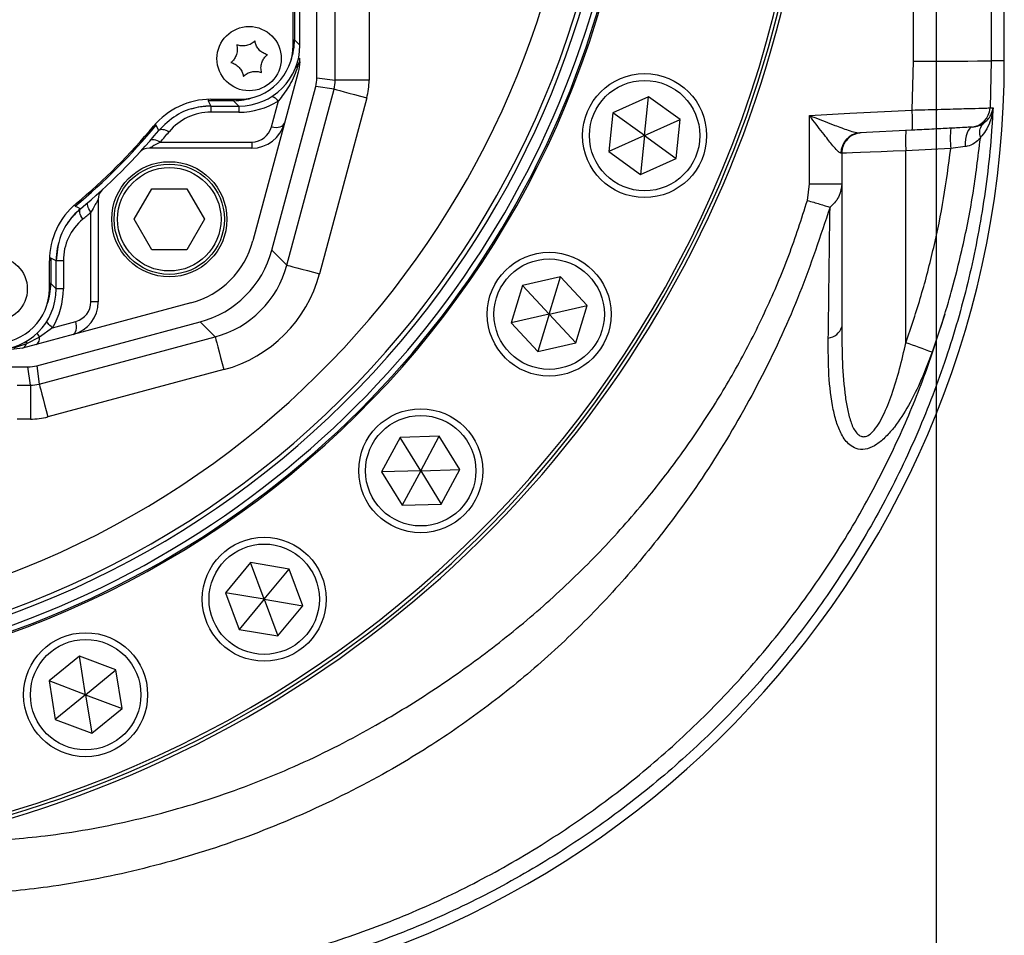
# Model space of a CAD drawing. Extents: x 0 to 8410, y 0 to 5940.
# Tile 60 of 161: x 1492 to 1638, y 4247 to 4382. Entities that reach past the tile are written whole.
import ezdxf

# ---------------------------------------------------------------- set-up
doc = ezdxf.new("R2010")
doc.units = 0
doc.header["$LTSCALE"] = 10
doc.layers.get('0').update_dxf_attribs({"linetype": 'CONTINUOUS'})
doc.styles.add('SLDTEXTSTYLE0', font='TXT', dxfattribs={"width": 0.605})
doc.dimstyles.new('SLDDIMSTYLE1', dxfattribs={"dimtxt": 50, "dimasz": 50, "dimexe": 0, "dimexo": 0.0625, "dimgap": 12.5, "dimtad": 1, "dimdec": 1, "dimrnd": 1e-09, "dimzin": 12, "dimtxsty": 'SLDTEXTSTYLE0', "dimsah": 1, "dimcen": 0.09, "dimazin": 3, "dimtfac": 1, "dimtofl": 0, "dimtmove": 0, "dimatfit": 3, "dimtolj": 1, "dimtzin": 12})

# ---------------------------------------------------------------- blocks, each defined once
blk = doc.blocks.new('_D_21')
at = {"color": 7, "linetype": 'CONTINUOUS'}
for p, q in [((617.65, 4028.63), (617.65, 4923.91)), ((1627.65, 4028.63), (1627.65, 4923.91)), ((1627.65, 4908.91), (617.65, 4908.91))]:
    blk.add_line(p, q, dxfattribs=at)
for points in [[(617.65, 4908.91), (667.65, 4901.41), (667.65, 4916.41)], [(1627.65, 4908.91), (1577.65, 4916.41), (1577.65, 4901.41)]]:
    blk.add_solid(points, dxfattribs=at)
at = {"color": 7, "linetype": 'CONTINUOUS', "insert": (1046.26, 4973.37), "char_height": 50, "attachment_point": 1, "style": 'SLDTEXTSTYLE0'}
blk.add_mtext('1010', dxfattribs=at)

msp = doc.modelspace()

# ---------------------------------------------------------------- linework, layer by layer
at = {"color": 7, "linetype": 'CONTINUOUS'}
for p, q in [((1536.148032, 4373.179485), (1536.148032, 4472.863962)), ((1637.648007, 4375.701954), (1637.648007, 4470.341493)), ((1532.648017, 4378.021767), (1532.648017, 4468.021681)), ((1533.648034, 4378.020336), (1533.648034, 4468.023111)), ((1533.631196, 4375.55628), (1533.648034, 4376.07484)), ((1533.481916, 4375.365307), (1533.631196, 4375.55628)), ((1533.375432, 4374.004413), (1531.36917, 4366.516878)), ((1529.512455, 4347.757389), (1535.977741, 4371.886303)), ((1585.125317, 4370.4062), (1579.858264, 4368.041565)), ((1584.539642, 4364.662458), (1585.125317, 4370.4062)), ((1589.806696, 4367.027094), (1585.125317, 4370.4062)), ((1520.484795, 4369.021704), (1524.649402, 4369.021704)), ((1520.485511, 4370.021631), (1524.648031, 4370.021631)), ((1579.858264, 4368.041565), (1579.272618, 4362.297823)), ((1584.539642, 4364.662458), (1579.858264, 4368.041565)), ((1531.36917, 4366.516878), (1526.714971, 4349.147131)), ((1584.539642, 4364.662458), (1589.806696, 4367.027094)), ((1589.221021, 4361.283352), (1589.806696, 4367.027094)), ((1632.915755, 4365.918209), (1632.701954, 4365.907003)), ((1584.539642, 4364.662458), (1579.272618, 4362.297823)), ((1584.539642, 4364.662458), (1583.953997, 4358.918716)), ((1584.539642, 4364.662458), (1589.221021, 4361.283352)), ((1624.060293, 4365.454008), (1616.306713, 4365.047743)), ((1526.539554, 4362.811138), (1511.425843, 4362.811138)), ((1579.272618, 4362.297823), (1583.953997, 4358.918716)), ((1613.648018, 4362.06155), (1613.648018, 4357.556869)), ((1583.953997, 4358.918716), (1589.221021, 4361.283352)), ((1509.162536, 4352.310945), (1511.760613, 4356.811096)), ((1511.760613, 4356.811096), (1516.956767, 4356.811096)), ((1516.956767, 4356.811096), (1519.554844, 4352.310945)), ((1503.858706, 4355.243971), (1503.858706, 4340.13014)), ((1511.760613, 4347.811033), (1509.162536, 4352.310945)), ((1519.554844, 4352.310945), (1516.956767, 4347.811033)), ((1497.999897, 4348.813583), (1497.818282, 4348.021795)), ((1516.956767, 4347.811033), (1511.760613, 4347.811033)), ((1496.648034, 4342.021753), (1496.648034, 4346.184303)), ((1497.648021, 4342.020323), (1497.648021, 4346.185018)), ((1566.514929, 4342.524816), (1564.819982, 4337.005665)), ((1572.142085, 4343.81633), (1566.514929, 4342.524816)), ((1570.447137, 4338.297178), (1566.514929, 4342.524816)), ((1570.447137, 4338.297178), (1572.142085, 4343.81633)), ((1576.074293, 4339.58893), (1572.142085, 4343.81633)), ((1517.522564, 4339.954902), (1500.152787, 4335.300495)), ((1570.447137, 4338.297178), (1576.074293, 4339.58893)), ((1574.379345, 4334.069778), (1576.074293, 4339.58893)), ((1570.447137, 4338.297178), (1564.819982, 4337.005665)), ((1570.447137, 4338.297178), (1568.75219, 4332.778265)), ((1570.447137, 4338.297178), (1574.379345, 4334.069778)), ((1494.783451, 4330.692102), (1518.912306, 4337.157299)), ((1564.819982, 4337.005665), (1568.75219, 4332.778265)), ((1500.152787, 4335.300495), (1494.713803, 4333.843281)), ((1494.713803, 4333.843281), (1492.665341, 4333.294441)), ((1568.75219, 4332.778265), (1574.379345, 4334.069778)), ((1492.665341, 4333.294441), (1490.594795, 4333.02169)), ((1436.452767, 4330.521633), (1493.49015, 4330.521633)), ((1548.449894, 4320.101311), (1545.710792, 4315.018942)), ((1554.220905, 4320.270349), (1548.449894, 4320.101311)), ((1551.481804, 4315.18798), (1548.449894, 4320.101311)), ((1551.481804, 4315.18798), (1554.220905, 4320.270349)), ((1557.252844, 4315.357019), (1554.220905, 4320.270349)), ((1551.481804, 4315.18798), (1545.710792, 4315.018942)), ((1545.710792, 4315.018942), (1548.742702, 4310.105612)), ((1551.481804, 4315.18798), (1548.742702, 4310.105612)), ((1551.481804, 4315.18798), (1557.252844, 4315.357019)), ((1551.481804, 4315.18798), (1554.513713, 4310.27465)), ((1554.513713, 4310.27465), (1557.252844, 4315.357019)), ((1548.742702, 4310.105612), (1554.513713, 4310.27465)), ((1526.357373, 4301.632931), (1522.679349, 4297.182609)), ((1532.050481, 4300.673057), (1526.357373, 4301.632931)), ((1528.372487, 4296.222736), (1526.357373, 4301.632931)), ((1528.372487, 4296.222736), (1532.050481, 4300.673057)), ((1534.065595, 4295.262625), (1532.050481, 4300.673057)), ((1522.679349, 4297.182609), (1524.694493, 4291.772177)), ((1528.372487, 4296.222736), (1522.679349, 4297.182609)), ((1528.372487, 4296.222736), (1524.694493, 4291.772177)), ((1528.372487, 4296.222736), (1530.387601, 4290.812303)), ((1528.372487, 4296.222736), (1534.065595, 4295.262625)), ((1530.387601, 4290.812303), (1534.065595, 4295.262625)), ((1524.694493, 4291.772177), (1530.387601, 4290.812303)), ((1501.086374, 4287.829687), (1496.610811, 4284.18236)), ((1506.4828, 4285.77738), (1501.086374, 4287.829687)), ((1502.007236, 4282.130052), (1501.086374, 4287.829687)), ((1502.007236, 4282.130052), (1506.4828, 4285.77738)), ((1507.403662, 4280.077745), (1506.4828, 4285.77738)), ((1496.610811, 4284.18236), (1497.531702, 4278.482725)), ((1502.007236, 4282.130052), (1496.610811, 4284.18236)), ((1502.007236, 4282.130052), (1497.531702, 4278.482725)), ((1502.007236, 4282.130052), (1502.928128, 4276.430418)), ((1502.007236, 4282.130052), (1507.403662, 4280.077745)), ((1502.928128, 4276.430418), (1507.403662, 4280.077745)), ((1497.531702, 4278.482725), (1502.928128, 4276.430418))]:
    msp.add_line(p, q, dxfattribs=at)
at = {"color": 8, "linetype": 'CONTINUOUS'}
for p, q in [((1635.714611, 4470.341493), (1635.714611, 4375.701954)), ((1532.853653, 4467.2287), (1532.853653, 4378.814747)), ((1538.86046, 4372.822573), (1538.86046, 4437.79402)), ((1543.857416, 4437.79402), (1543.857416, 4372.822573)), ((1532.648017, 4378.814747), (1532.853653, 4378.814747)), ((1532.853653, 4378.814747), (1533.648034, 4378.020336)), ((1624.033352, 4368.435909), (1624.239823, 4375.65284)), ((1635.714611, 4375.701954), (1635.540148, 4368.751814)), ((1637.648007, 4375.701954), (1635.714611, 4375.701954)), ((1536.148032, 4373.179485), (1538.86046, 4372.822573)), ((1531.727155, 4345.542719), (1538.6902, 4371.529152)), ((1538.6902, 4371.529152), (1535.977741, 4371.886303)), ((1543.857416, 4372.822573), (1538.86046, 4372.822573)), ((1543.516894, 4370.235969), (1536.55385, 4344.249536)), ((1520.11173, 4370.015432), (1520.11173, 4369.816114)), ((1523.855021, 4369.816114), (1520.11173, 4369.816114)), ((1520.485511, 4369.021704), (1520.485511, 4368.117859)), ((1523.855021, 4370.021631), (1523.855021, 4369.816114)), ((1524.649402, 4369.021704), (1523.855021, 4369.816114)), ((1524.648031, 4369.021704), (1524.648031, 4368.117859)), ((1529.437324, 4365.938474), (1530.467501, 4369.783213)), ((1524.648031, 4368.117859), (1520.485511, 4368.117859)), ((1608.864566, 4364.65769), (1608.864715, 4367.640306)), ((1608.903845, 4367.612411), (1608.864715, 4367.640306)), ((1608.903875, 4367.612411), (1608.926555, 4367.627909)), ((1608.864179, 4357.527782), (1608.864566, 4364.65769)), ((1513.041874, 4363.714983), (1526.539554, 4363.714983)), ((1526.539554, 4363.714983), (1526.539554, 4362.811138)), ((1631.875893, 4363.038589), (1629.738291, 4362.755825)), ((1629.738291, 4362.755825), (1623.124679, 4362.409164)), ((1623.124679, 4334.080507), (1623.124679, 4362.409164)), ((1608.574679, 4355.098297), (1608.864179, 4357.527782)), ((1502.789667, 4340.13014), (1502.789667, 4353.341867)), ((1529.512455, 4347.757389), (1531.727155, 4345.542719)), ((1496.85367, 4346.558143), (1496.654382, 4346.558143)), ((1496.85367, 4346.558143), (1496.85367, 4342.814733)), ((1498.71703, 4346.184303), (1497.648021, 4346.184303)), ((1498.71703, 4346.184303), (1498.71703, 4342.021753)), ((1496.85367, 4342.814733), (1496.648034, 4342.814733)), ((1496.85367, 4342.814733), (1497.648021, 4342.020323)), ((1498.71703, 4342.021753), (1497.648021, 4342.021753)), ((1503.858706, 4340.13014), (1502.789667, 4340.13014)), ((1628.867706, 4338.290264), (1626.984855, 4332.683136)), ((1497.116794, 4336.30829), (1500.566145, 4337.232401)), ((1521.127006, 4334.942629), (1518.912306, 4337.157299)), ((1497.116794, 4336.30829), (1495.211741, 4334.91235)), ((1493.272653, 4333.935072), (1491.358688, 4333.303263)), ((1495.211741, 4334.91235), (1493.272653, 4333.935072)), ((1495.140573, 4327.979614), (1521.127006, 4334.942629)), ((1493.847271, 4327.809383), (1493.49015, 4330.521633)), ((1494.783451, 4330.692102), (1495.140573, 4327.979614)), ((1522.420337, 4330.115845), (1496.433874, 4323.15283)), ((1491.875698, 4327.809383), (1493.847271, 4327.809383)), ((1493.847271, 4327.809383), (1493.847271, 4322.812368)), ((1493.847271, 4322.812368), (1491.875698, 4322.812368))]:
    msp.add_line(p, q, dxfattribs=at)
at = {"color": 8, "linetype": 'CONTINUOUS', "flags": 128}
for points in [[(1624.239823, 4375.65284), (1626.467188, 4375.65427), (1628.597995, 4375.657608), (1630.557498, 4375.662376), (1632.276913, 4375.668337), (1633.695861, 4375.675728), (1634.764572, 4375.684072), (1635.445436, 4375.692894), (1635.714611, 4375.701954)], [(1538.6902, 4371.529152), (1538.811048, 4371.496727), (1539.10481, 4371.418049), (1539.560696, 4371.295978), (1540.161958, 4371.134807), (1540.886482, 4370.940735), (1541.707685, 4370.720674), (1542.595347, 4370.482733), (1543.516894, 4370.235969)], [(1529.424479, 4370.392849), (1529.494455, 4370.415737), (1529.597452, 4370.415022), (1529.716482, 4370.382597), (1529.849371, 4370.318939), (1529.993644, 4370.225241), (1530.146649, 4370.10317), (1530.305585, 4369.954874), (1530.467501, 4369.783213)], [(1520.11173, 4369.816114), (1520.296117, 4369.423916), (1520.484795, 4369.021704)], [(1635.540148, 4368.751814), (1635.697802, 4368.760635), (1635.986229, 4368.776371)], [(1608.864715, 4367.640306), (1614.850929, 4367.954304), (1624.033352, 4368.435909)], [(1512.405177, 4366.18786), (1512.396624, 4366.194774), (1512.373944, 4366.21361), (1512.337943, 4366.243412), (1512.289961, 4366.282989), (1512.251069, 4366.315176)], [(1512.802174, 4365.422298), (1512.627979, 4365.758707), (1512.405177, 4366.18786)], [(1529.437324, 4365.938474), (1529.783955, 4365.891029), (1530.119558, 4365.879824), (1530.433466, 4365.905334), (1530.715694, 4365.966846), (1530.957272, 4366.062214), (1531.15051, 4366.188576), (1531.2893, 4366.34164), (1531.36917, 4366.516878)], [(1632.915755, 4365.918209), (1632.695159, 4365.853121), (1632.487973, 4365.683843), (1632.301649, 4365.416338), (1632.142743, 4365.06014), (1632.016917, 4364.627888), (1631.928643, 4364.134838), (1631.881078, 4363.598635), (1631.875893, 4363.038589)], [(1512.801757, 4365.421821), (1512.906274, 4365.511467), (1513.043603, 4365.569641), (1513.210645, 4365.595152), (1513.403525, 4365.587284), (1513.617864, 4365.546514), (1513.848683, 4365.47332), (1514.090767, 4365.369608), (1514.338514, 4365.237762)], [(1511.53331, 4363.932182), (1511.637469, 4364.017298), (1511.773279, 4364.07118), (1511.937728, 4364.092161), (1512.127092, 4364.079763), (1512.337109, 4364.034702), (1512.56301, 4363.957455), (1512.7997, 4363.850166), (1513.041874, 4363.714983)], [(1623.124679, 4362.409164), (1621.249964, 4362.3405), (1619.461437, 4362.274696), (1617.823234, 4362.214615), (1616.394272, 4362.162163), (1615.225842, 4362.119486), (1614.359935, 4362.087538), (1613.827606, 4362.068226), (1613.648018, 4362.06155)], [(1500.481983, 4354.264547), (1500.810047, 4354.094078), (1501.247516, 4353.86758)], [(1502.789667, 4353.341867), (1502.632549, 4353.59173), (1502.502462, 4353.835155), (1502.402624, 4354.06666), (1502.335479, 4354.279806), (1502.302756, 4354.470064), (1502.30526, 4354.63195), (1502.3429, 4354.761888), (1502.414724, 4354.856779)], [(1501.597037, 4352.331211), (1501.4429, 4352.585365), (1501.315972, 4352.833082), (1501.219442, 4353.068401), (1501.155724, 4353.285124), (1501.126429, 4353.477766), (1501.1323, 4353.641798), (1501.173159, 4353.772928), (1501.248022, 4353.868057)], [(1497.648021, 4346.185018), (1497.245839, 4346.373607), (1496.85367, 4346.558143)], [(1531.727155, 4345.542719), (1531.848004, 4345.510294), (1532.141765, 4345.431616), (1532.597651, 4345.309545), (1533.198913, 4345.148374), (1533.923437, 4344.954302), (1534.74464, 4344.734241), (1535.632303, 4344.4963), (1536.55385, 4344.249536)], [(1497.116794, 4336.30829), (1496.91545, 4336.472084), (1496.737947, 4336.63254), (1496.588012, 4336.786081), (1496.468803, 4336.929609), (1496.382823, 4337.060024), (1496.331891, 4337.174465), (1496.317109, 4337.271025), (1496.338715, 4337.34708)], [(1500.152787, 4335.300495), (1500.302037, 4335.374405), (1500.429442, 4335.50935), (1500.530829, 4335.700561), (1500.602862, 4335.941841), (1500.643184, 4336.225559), (1500.650486, 4336.542417), (1500.624528, 4336.881687), (1500.566145, 4337.232401)], [(1521.127006, 4334.942629), (1521.159401, 4334.82175), (1521.238109, 4334.528019), (1521.360268, 4334.072162), (1521.52138, 4333.470871), (1521.715512, 4332.746317), (1521.935543, 4331.925203), (1522.173395, 4331.037332), (1522.420337, 4330.115845)], [(1495.140573, 4327.979614), (1495.172938, 4327.858736), (1495.251646, 4327.565004), (1495.373806, 4327.109148), (1495.534917, 4326.507856), (1495.729049, 4325.783302), (1495.94911, 4324.962189), (1496.186962, 4324.074318), (1496.433874, 4323.15283)]]:
    msp.add_lwpolyline(points, dxfattribs=at)
at = {"color": 7, "linetype": 'CONTINUOUS'}
for centre, radius in [((1526.148021, 4376.021738), 4.75), ((1584.53965, 4364.662514), 9.15), ((1514.358699, 4352.31106), 8.5), ((1514.358699, 4352.31106), 8.135), ((1570.447137, 4338.297277), 9.15), ((1488.648021, 4342.021738), 4.75), ((1551.481805, 4315.187954), 9.15), ((1528.372481, 4296.222622), 9.15), ((1502.007244, 4282.130109), 9.15)]:
    msp.add_circle(centre, radius, dxfattribs=at)
at = {"color": 8, "linetype": 'CONTINUOUS'}
for centre, radius in [((1584.53965, 4364.662514), 8.15), ((1514.358699, 4352.31106), 7.635), ((1570.447137, 4338.297277), 8.15), ((1551.481805, 4315.187954), 8.15), ((1528.372481, 4296.222622), 8.15), ((1502.007244, 4282.130109), 8.15)]:
    msp.add_circle(centre, radius, dxfattribs=at)
for centre, radius, start, end in [((1443.648021, 4423.021738), 137.398894, 239.4157628, 120.56794375), ((1443.648021, 4423.021738), 136.725649, 287.32857116, 13.80984517), ((1443.648021, 4423.021738), 131.728695, 290.65464774, 10.4837686), ((1443.648021, 4423.021738), 165.5, 241.12664882, 0), ((1443.648021, 4423.021738), 139.8, 239.61310676, 0), ((1524.648021, 4379.117781), 11, 270, 301.94086143), ((1632.544564, 4368.902228), 2.999357, 273.00793508, 357.12547158), ((1520.485512, 4360.117781), 8, 90, 140.2081805), ((1606.749803, 4366.788681), 17.361867, 355.5911047, 5.44419504), ((1443.648021, 4423.021738), 89.205642, 309.57679247, 320.42320753), ((1526.539545, 4366.715017), 3, 270, 345), ((1644.090226, 4364.25369), 14.429886, 174.04179644, 185.95820356), ((1443.648021, 4424.117781), 92, 318.96258061, 320.2081805), ((1616.49423, 4362.092059), 2.961626, 93.63015872, 180.71016652), ((1637.481155, 4363.907148), 14.434415, 174.04319678, 185.95680322), ((1521.313165, 4371.595283), 27.097832, 219.33615841, 219.75914382), ((1442.71704, 4423.021738), 92, 309.7918195, 310.76540944), ((1506.71704, 4346.184247), 8, 129.7918195, 180), ((1487.71704, 4342.021738), 11, 328.70707113, 0), ((1499.78968, 4340.130214), 3, 285, 0), ((1496.148531, 4335.906763), 1.366175, 197.55012497, 226.70906435), ((1611.362911, 4337.14504), 2.395687, 277.17371939, 342.52380147), ((1492.353657, 4334.198093), 0.955894, 289.03013897, 344.02863101), ((1493.678309, 4334.075834), 0.429384, 141.84590237, 199.13671734), ((1494.17659, 4334.743993), 1.048752, 300.81319625, 9.23768742), ((1543.567617, 4108.27722), 239.408544, 69.60865274, 70.59115753)]:
    msp.add_arc(centre, radius, start, end, dxfattribs=at)
at = {"color": 7, "linetype": 'CONTINUOUS'}
for centre, radius, start, end in [((1443.648021, 4423.021738), 166, 241.14743628, 0), ((1443.648021, 4423.021738), 139, 239.53864658, 0), ((1443.648021, 4423.021738), 140, 266.19101537, 352.55898463), ((1443.648021, 4423.021738), 165, 265.95698632, 352.79301368), ((1524.648021, 4378.021738), 8, 270, 0), ((1497.648021, 4375.702052), 140, 273.94389809, 0), ((1520.485512, 4359.021738), 11, 90, 140.2081805), ((1520.485512, 4359.021738), 10, 90.00000001, 106.98096818), ((1443.648021, 4423.021738), 89, 309.7918195, 320.2081805), ((1526.539545, 4367.81106), 5, 270, 345), ((1443.648021, 4423.021738), 90, 309.79141064, 320.20858936), ((1511.425831, 4360.81106), 2, 90, 137.45235833), ((1505.858699, 4355.243928), 2, 132.54764167, 180), ((1507.648021, 4346.184247), 11, 129.7918195, 180), ((1507.648021, 4346.184247), 10, 129.79181949, 146.77262458), ((1514.157921, 4352.511838), 13, 285, 345), ((1507.648021, 4346.184247), 10, 169.41178994, 180.00000001), ((1488.648021, 4342.021738), 8, 270, 0), ((1498.858699, 4340.130214), 5, 285, 0)]:
    msp.add_arc(centre, radius, start, end, dxfattribs=at)
at = {"color": 8, "linetype": 'CONTINUOUS'}
for centre, major_axis, ratio, start_param, end_param in [((1523.852444, 4378.817314), (6.365684, -6.365684), 0.9997292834, 0.4430616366, 0.7852458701), ((1533.851333, 4372.824103), (4.966444, -0.653845), 0.9981435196, 6.152365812, 6.4140048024), ((1533.851333, 4372.824103), (9.920597, -1.306071), 0.9993802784, 6.152365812, 6.4140048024), ((1523.852444, 4378.817314), (6.365684, -6.365684), 0.9997292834, 5.497939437, 5.8401237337), ((1517.227196, 4349.442563), (10.620965, -10.620965), 0.9986476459, 5.7599382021, 6.8064324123), ((1517.227196, 4349.442563), (14.153628, -14.153628), 0.9991880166, 5.7599382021, 6.8064324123), ((1487.852444, 4342.817314), (6.365684, -6.365684), 0.9997292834, 0.4430444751, 0.7852458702), ((1493.845656, 4332.818426), (-0.653845, 4.966444), 0.9981435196, 3.0107731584, 3.2724121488), ((1493.845656, 4332.818426), (1.306071, -9.920597), 0.9993802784, 6.152365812, 6.4140048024)]:
    msp.add_ellipse(centre, major_axis=major_axis, ratio=ratio, start_param=start_param, end_param=end_param, dxfattribs=at)
at = {"color": 7, "linetype": 'CONTINUOUS'}
for centre, major_axis, ratio, start_param, end_param in [((1524.64665, 4378.023109), (6.3659, -6.3659), 0.9996954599, 5.497939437, 7.0684311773), ((1531.144973, 4373.180402), (4.960298, -0.653036), 0.9993802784, 6.152365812, 6.4140048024), ((1515.017462, 4351.652296), (10.615221, -10.615221), 0.9991880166, 5.7599382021, 6.8064324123), ((1488.64665, 4342.023109), (6.3659, -6.3659), 0.9996954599, 5.497939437, 7.0684311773), ((1493.489357, 4335.524786), (0.653036, -4.960298), 0.9993802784, 6.152365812, 6.4140048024)]:
    msp.add_ellipse(centre, major_axis=major_axis, ratio=ratio, start_param=start_param, end_param=end_param, dxfattribs=at)
at = {"color": 8, "linetype": 'CONTINUOUS'}
for points, knots in [([(1624.239823, 4375.65284), (1624.239741, 4383.652807), (1624.239588, 4398.796632), (1624.239666, 4413.940552), (1624.239703, 4421.084453)], [0, 0, 0, 0, 0.52826599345, 1, 1, 1, 1]), ([(1533.481916, 4375.365307), (1533.386309, 4375.071174), (1533.005113, 4373.898435), (1532.091538, 4371.874474), (1530.985986, 4370.450863), (1530.467501, 4369.783213)], [0, 0, 0, 0, 0.1509376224, 0.6018034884, 1, 1, 1, 1]), ([(1635.986229, 4368.776371), (1635.935921, 4367.874326), (1635.663375, 4362.987507), (1634.668469, 4354.323041), (1632.391142, 4342.891246), (1629.184934, 4331.752722), (1625.005137, 4320.792768), (1619.915219, 4310.25109), (1613.998298, 4300.246528), (1607.287209, 4290.789084), (1599.714396, 4281.823849), (1591.423015, 4273.557057), (1582.530838, 4266.073186), (1573.073252, 4259.369876), (1562.966335, 4253.416127), (1552.414068, 4248.360693), (1541.555945, 4244.237511), (1530.423416, 4241.056429), (1518.932642, 4238.725625), (1511.097931, 4238.004473), (1507.166227, 4237.642576)], [0, 0, 0, 0, 0.0134779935, 0.0730169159, 0.12989769, 0.1871742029, 0.2456967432, 0.3046501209, 0.3615672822, 0.4188804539, 0.4774416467, 0.5364333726, 0.593354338, 0.6506714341, 0.7092346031, 0.7682282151, 0.8251446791, 0.8824560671, 0.9410127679, 1, 1, 1, 1]), ([(1624.033352, 4368.435909), (1624.660826, 4368.451786), (1626.628916, 4368.501586), (1629.787394, 4368.586019), (1632.888453, 4368.672519), (1635.038518, 4368.735164), (1635.372907, 4368.746263), (1635.540148, 4368.751814)], [0, 0, 0, 0, 0.1051152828, 0.3296967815, 0.5533160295, 0.7765970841, 1, 1, 1, 1]), ([(1635.986229, 4368.776371), (1635.985912, 4368.772079), (1635.933319, 4368.059319), (1635.676224, 4366.872494), (1634.966548, 4365.427725), (1634.407579, 4364.70772), (1634.119577, 4364.41577), (1634.113153, 4364.409258)], [0, 0, 0, 0, 0.0027214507, 0.4519893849, 0.7553786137, 0.9945437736, 1, 1, 1, 1]), ([(1634.638449, 4366.52856), (1634.83423, 4366.690545), (1635.263653, 4367.045839), (1635.753524, 4367.802047), (1635.942856, 4368.404847), (1635.985932, 4368.773828), (1635.986229, 4368.776371)], [0, 0, 0, 0, 0.2512972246, 0.5511905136, 0.9969065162, 1, 1, 1, 1]), ([(1613.532832, 4362.055351), (1613.453207, 4362.080251), (1613.341508, 4362.115181), (1612.997367, 4362.421185), (1612.363107, 4363.118928), (1611.10233, 4364.709608), (1609.94853, 4366.221125), (1609.199062, 4367.205739), (1609.059917, 4367.388014), (1608.984104, 4367.490794), (1608.935181, 4367.556326), (1608.914126, 4367.594046), (1608.903875, 4367.612411)], [0, 0, 0, 0, 0.1022359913, 0.1434179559, 0.2958816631, 0.5496304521, 0.9071566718, 0.9493149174, 0.9721902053, 0.9853089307, 0.9928473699, 1, 1, 1, 1]), ([(1608.926555, 4367.627909), (1608.942912, 4367.618922), (1608.978378, 4367.599436), (1609.052079, 4367.570231), (1609.17113, 4367.52138), (1609.388141, 4367.436321), (1610.564243, 4366.97326), (1612.378107, 4366.263643), (1614.357246, 4365.53898), (1615.639544, 4365.121123), (1616.094218, 4365.071114), (1616.306713, 4365.047743)], [0, 0, 0, 0, 0.0063455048, 0.0137583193, 0.026948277, 0.0501844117, 0.093148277, 0.4582609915, 0.7159308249, 0.8672390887, 1, 1, 1, 1]), ([(1634.117564, 4364.284565), (1633.841413, 4364.025985), (1633.29309, 4363.512552), (1632.468988, 4363.135168), (1631.969001, 4363.053751), (1631.875893, 4363.038589)], [0, 0, 0, 0, 0.4522586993, 0.8979994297, 1, 1, 1, 1]), ([(1513.041874, 4363.714983), (1512.91891, 4363.644583), (1512.525016, 4363.419068), (1511.987629, 4363.119092), (1511.582004, 4362.896181), (1511.440453, 4362.818984), (1511.429719, 4362.81322), (1511.425843, 4362.811138)], [0, 0, 0, 0, 0.1707716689, 0.5470407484, 0.7859357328, 0.9226908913, 1, 1, 1, 1]), ([(1613.648018, 4362.06155), (1613.648018, 4362.06155), (1613.648019, 4362.06155), (1613.590423, 4362.05845), (1613.532832, 4362.055351)], [0, 0, 0, 0, 0.0000555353, 1, 1, 1, 1]), ([(1623.124679, 4334.080507), (1623.899236, 4336.392539), (1625.450748, 4341.023766), (1627.281977, 4348.149036), (1628.774469, 4355.393314), (1629.416668, 4360.298988), (1629.738291, 4362.755825)], [0, 0, 0, 0, 0.2480214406, 0.4968111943, 0.7479952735, 1, 1, 1, 1]), ([(1608.864179, 4357.527782), (1609.473666, 4357.528331), (1610.739962, 4357.52947), (1612.345588, 4357.536047), (1613.44515, 4357.545885), (1613.582101, 4357.5533), (1613.648018, 4357.556869)], [0, 0, 0, 0, 0.24065716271, 0.49999931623, 0.75934052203, 1, 1, 1, 1]), ([(1613.648018, 4357.556869), (1613.574378, 4356.964968), (1613.461199, 4356.055258), (1612.773555, 4354.889173), (1612.208927, 4354.364624), (1611.912062, 4354.088833)], [0, 0, 0, 0, 0.4689959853, 0.7208142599, 1, 1, 1, 1]), ([(1611.912062, 4354.088833), (1610.496312, 4349.832695), (1607.673839, 4341.347559), (1602.065926, 4329.165765), (1595.47215, 4317.501827), (1588.294633, 4307.198519), (1580.830305, 4298.209316), (1573.324576, 4290.465641), (1565.238832, 4283.341275), (1556.581669, 4276.851463), (1546.63311, 4270.612404), (1535.374826, 4264.870341), (1522.810207, 4259.864126), (1509.787761, 4256.08544), (1497.379874, 4253.663408), (1485.777506, 4252.622723), (1475.175023, 4251.952612), (1464.599213, 4251.209817), (1454.021978, 4250.486798), (1424.470052, 4248.452501), (1375.943389, 4245.121337), (1308.440454, 4240.486007), (1263.430535, 4237.398983), (1240.92788, 4235.855629)], [0, 0, 0, 0, 0.0321761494, 0.0641471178, 0.0960698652, 0.1282445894, 0.1541292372, 0.1798606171, 0.2055705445, 0.2314030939, 0.2574374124, 0.2897788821, 0.3219979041, 0.3543855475, 0.3869952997, 0.4125658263, 0.4379418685, 0.463325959, 0.4887098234, 0.5140935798, 0.6760861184, 0.8380596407, 1, 1, 1, 1]), ([(1470.210543, 4259.322454), (1471.893868, 4259.438859), (1477.10191, 4259.799002), (1485.714845, 4260.376877), (1496.867678, 4261.216784), (1508.658679, 4263.32544), (1520.971382, 4266.745235), (1532.950959, 4271.375112), (1543.64264, 4276.762986), (1553.191313, 4282.592284), (1561.649512, 4288.573129), (1569.646496, 4295.1296), (1577.10044, 4302.209317), (1583.634018, 4309.407419), (1589.310675, 4316.60941), (1594.199748, 4323.720798), (1598.624118, 4331.158306), (1602.531082, 4338.899389), (1605.934047, 4346.897352), (1607.697709, 4352.374715), (1608.574679, 4355.098297)], [0, 0, 0, 0, 0.0280617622, 0.0868203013, 0.1435899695, 0.2139647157, 0.285607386, 0.3557917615, 0.4271681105, 0.4843595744, 0.5416514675, 0.5992494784, 0.6561188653, 0.7123896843, 0.760686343, 0.8084399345, 0.8557288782, 0.9044075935, 0.9524673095, 1, 1, 1, 1]), ([(1503.858706, 4355.243971), (1503.855974, 4355.238974), (1503.848054, 4355.224488), (1503.787552, 4355.113751), (1503.658735, 4354.878215), (1503.360973, 4354.338799), (1503.014438, 4353.734094), (1502.789667, 4353.341867)], [0, 0, 0, 0, 0.0777086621, 0.2252941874, 0.2685447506, 0.5255605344, 1, 1, 1, 1]), ([(1608.574679, 4355.098297), (1608.886191, 4355.004915), (1609.51539, 4354.816299), (1610.412724, 4354.545655), (1611.239487, 4354.294818), (1611.689345, 4354.157043), (1611.912062, 4354.088833)], [0, 0, 0, 0, 0.2475449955, 0.4999960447, 0.7524558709, 1, 1, 1, 1]), ([(1611.66208, 4334.768106), (1611.710933, 4338.514378), (1611.794085, 4344.890883), (1611.877609, 4351.402761), (1611.912062, 4354.088833)], [0, 0, 0, 0, 0.5875119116, 1, 1, 1, 1]), ([(1507.397165, 4239.390423), (1511.184274, 4239.801056), (1518.771384, 4240.623722), (1529.983108, 4243.041887), (1540.973254, 4246.293974), (1551.639779, 4250.446982), (1561.913192, 4255.475933), (1571.744727, 4261.333574), (1581.068718, 4267.970944), (1589.807818, 4275.342198), (1597.893339, 4283.424516), (1605.296908, 4292.151692), (1611.966145, 4301.452337), (1617.560915, 4310.779982), (1622.147198, 4320.007129), (1625.914898, 4329.003088), (1627.883838, 4335.195801), (1628.867706, 4338.290264)], [0, 0, 0, 0, 0.0686923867, 0.1376186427, 0.2065444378, 0.2752359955, 0.3437826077, 0.4125636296, 0.4813442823, 0.5498902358, 0.6184155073, 0.6871746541, 0.755934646, 0.8244595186, 0.882949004, 0.9415102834, 1, 1, 1, 1]), ([(1613.648018, 4336.425592), (1613.658926, 4334.66791), (1613.680725, 4331.15553), (1614.012361, 4327.046455), (1614.49287, 4324.081827), (1614.989161, 4322.251844), (1615.630799, 4320.874303), (1616.39443, 4320.251546), (1616.944296, 4320.188036), (1617.491421, 4320.336383), (1617.890741, 4320.628141), (1618.476065, 4321.210368), (1619.086648, 4322.041228), (1620.064463, 4323.889428), (1621.141119, 4326.62353), (1622.232536, 4330.217095), (1622.827214, 4332.792337), (1623.124679, 4334.080507)], [0, 0, 0, 0, 0.155391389, 0.3105190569, 0.3723294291, 0.4339768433, 0.4927429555, 0.5242887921, 0.5437219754, 0.5565872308, 0.5865405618, 0.5912774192, 0.6346620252, 0.6783930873, 0.7738710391, 0.8868873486, 1, 1, 1, 1]), ([(1626.984855, 4332.683136), (1626.47595, 4331.335009), (1625.458859, 4328.640661), (1623.621619, 4324.911254), (1621.829505, 4322.082759), (1620.204984, 4320.194142), (1618.85994, 4319.046763), (1617.428401, 4318.341857), (1616.084152, 4318.280294), (1614.758538, 4318.901868), (1613.692461, 4320.253662), (1612.891744, 4322.14576), (1612.142418, 4325.103573), (1611.656451, 4329.300645), (1611.660202, 4332.943784), (1611.66208, 4334.768106)], [0, 0, 0, 0, 0.1047443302, 0.2093405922, 0.3028590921, 0.350354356, 0.397610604, 0.4417340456, 0.4856087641, 0.5259854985, 0.5917855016, 0.6529235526, 0.7142425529, 0.8569053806, 1, 1, 1, 1])]:
    msp.add_open_spline(points, degree=3, knots=knots, dxfattribs=at)
at = {"color": 7, "linetype": 'CONTINUOUS'}
for points, knots in [([(1524.308076, 4378.065636), (1524.352074, 4377.840841), (1524.440756, 4377.387744), (1524.319183, 4376.660295), (1524.025202, 4376.042287), (1523.71344, 4375.665198), (1523.513309, 4375.496704), (1523.458054, 4375.450184)], [0, 0, 0, 0, 0.2469483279, 0.4977494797, 0.7104080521, 0.9200461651, 1, 1, 1, 1]), ([(1526.998033, 4378.637125), (1526.825386, 4378.486684), (1526.477325, 4378.183393), (1525.786623, 4377.924751), (1525.104355, 4377.870261), (1524.622025, 4377.952023), (1524.376024, 4378.041046), (1524.308076, 4378.065636)], [0, 0, 0, 0, 0.24689895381, 0.49775251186, 0.71043017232, 0.92001795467, 1, 1, 1, 1]), ([(1528.837969, 4376.593162), (1528.621339, 4376.667512), (1528.184652, 4376.817387), (1527.615448, 4377.286364), (1527.227047, 4377.849896), (1527.056722, 4378.308499), (1527.010733, 4378.566013), (1526.998033, 4378.637125)], [0, 0, 0, 0, 0.2469312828, 0.4977676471, 0.7104363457, 0.9200375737, 1, 1, 1, 1]), ([(1527.987947, 4373.977949), (1527.943965, 4374.202745), (1527.855314, 4374.655843), (1527.976837, 4375.383285), (1528.270785, 4376.001288), (1528.582671, 4376.378157), (1528.782728, 4376.546639), (1528.837969, 4376.593162)], [0, 0, 0, 0, 0.2469626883, 0.4977780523, 0.710454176, 0.9200478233, 1, 1, 1, 1]), ([(1523.458054, 4375.450184), (1523.6747, 4375.375931), (1524.111436, 4375.226244), (1524.680611, 4374.757219), (1525.068955, 4374.193674), (1525.239356, 4373.735094), (1525.285302, 4373.477572), (1525.29799, 4373.40646)], [0, 0, 0, 0, 0.24691742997, 0.4977597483, 0.71042791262, 0.92003738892, 1, 1, 1, 1]), ([(1532.587846, 4373.783876), (1532.769352, 4374.174634), (1533.031759, 4374.739565), (1533.375835, 4375.217848), (1533.481916, 4375.365307)], [0, 0, 0, 0, 0.69169258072, 1, 1, 1, 1]), ([(1533.631196, 4375.55628), (1533.570996, 4375.03738), (1533.51029, 4374.514121), (1533.376547, 4374.008625), (1533.375432, 4374.004413)], [0, 0, 0, 0, 0.9916682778, 1, 1, 1, 1]), ([(1525.29799, 4373.40646), (1525.470638, 4373.556921), (1525.818676, 4373.860233), (1526.509477, 4374.118565), (1527.19165, 4374.173002), (1527.674034, 4374.091594), (1527.920011, 4374.002544), (1527.987947, 4373.977949)], [0, 0, 0, 0, 0.2469165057, 0.4977528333, 0.7104295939, 0.9200230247, 1, 1, 1, 1]), ([(1520.484795, 4369.021704), (1519.81488, 4368.980017), (1518.027119, 4368.868772), (1515.21429, 4367.792576), (1513.606212, 4366.21239), (1512.802174, 4365.422298)], [0, 0, 0, 0, 0.2305602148, 0.6152809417, 1, 1, 1, 1]), ([(1632.701954, 4365.907003), (1632.576378, 4365.900456), (1632.325238, 4365.887363), (1630.710156, 4365.802402), (1628.381031, 4365.680532), (1626.009427, 4365.556407), (1624.531597, 4365.478768), (1624.060293, 4365.454008)], [0, 0, 0, 0, 0.2231566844, 0.44629657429, 0.66994900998, 0.89474142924, 1, 1, 1, 1]), ([(1632.915755, 4365.918209), (1633.279963, 4365.977352), (1633.984572, 4366.091771), (1634.425455, 4366.386281), (1634.638449, 4366.52856)], [0, 0, 0, 0, 0.5168923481, 1, 1, 1, 1]), ([(1634.113153, 4364.409258), (1634.068569, 4364.708417), (1633.979396, 4365.306767), (1634.187048, 4366.033087), (1634.465324, 4366.390838), (1634.630397, 4366.522155), (1634.638449, 4366.52856)], [0, 0, 0, 0, 0.341994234, 0.684023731, 0.9845877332, 1, 1, 1, 1]), ([(1616.49101, 4365.057518), (1616.113733, 4364.995574), (1615.359164, 4364.871685), (1614.424591, 4364.171499), (1613.774185, 4363.201574), (1613.690076, 4362.441583), (1613.648018, 4362.06155)], [0, 0, 0, 0, 0.2500035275, 0.5000174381, 0.7499838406, 1, 1, 1, 1]), ([(1628.867706, 4338.290264), (1628.906575, 4338.418269), (1628.978493, 4338.655114), (1629.338487, 4339.856761), (1630.197511, 4342.849189), (1631.606452, 4348.467667), (1633.104275, 4355.924025), (1633.778947, 4361.490676), (1634.117564, 4364.284565)], [0, 0, 0, 0, 0.01511246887, 0.02796239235, 0.14170907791, 0.36677630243, 0.68218648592, 1, 1, 1, 1]), ([(1634.113153, 4364.409258), (1634.116896, 4364.383223), (1634.122743, 4364.342559), (1634.118934, 4364.299909), (1634.117564, 4364.284565)], [0, 0, 0, 0, 0.640222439, 1, 1, 1, 1]), ([(1613.648018, 4357.556869), (1613.648018, 4353.996581), (1613.648018, 4346.868309), (1613.648018, 4339.909002), (1613.648018, 4336.425592)], [0, 0, 0, 0, 0.4994601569, 1, 1, 1, 1]), ([(1501.247516, 4353.86758), (1500.759444, 4353.40678), (1499.456994, 4352.177106), (1497.984464, 4349.54999), (1497.760168, 4347.306675), (1497.648021, 4346.185018)], [0, 0, 0, 0, 0.2305677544, 0.6152841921, 1, 1, 1, 1])]:
    msp.add_open_spline(points, degree=3, knots=knots, dxfattribs=at)

# ---------------------------------------------------------------- dimensions: what is measured, and where the dimension line sits
dim = msp.add_linear_dim(base=(617.648021, 4908.914086), p1=(1627.648021, 4008.6305), p2=(617.648021, 4008.6305), dimstyle='SLDDIMSTYLE1', dxfattribs=at)
dim.commit()
dim.dimension.update_dxf_attribs({"geometry": '_D_21', "text_midpoint": (1122.648021, 4908.914086), "dimtype": 160})

doc.saveas('drawing.dxf')
